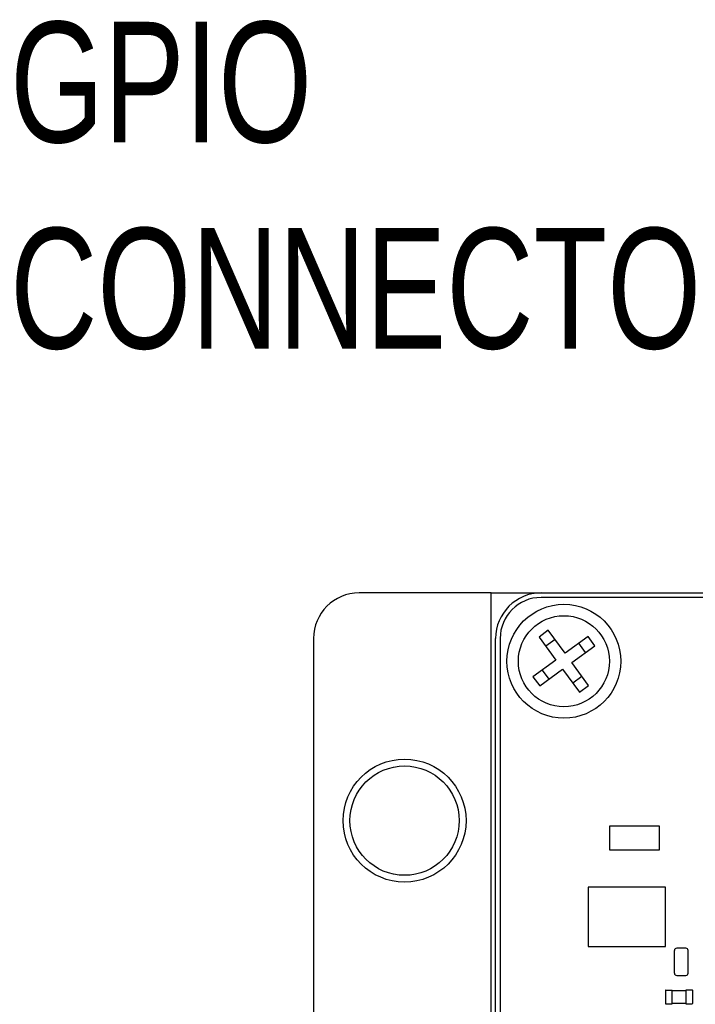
# Paper-space layout 'RJ45 body' of a CAD drawing. Header units: millimetres. Extents: x 5 to 274, y 4 to 211.
# Tile 16 of 21: x 183 to 197, y 117 to 139. Entities that reach past the tile are written whole.
import ezdxf

# ---------------------------------------------------------------- set-up
doc = ezdxf.new("R2010")
doc.units = ezdxf.units.MM
doc.layers.add('DIMENSIONS', color=8, linetype='Continuous')
doc.styles.add('SLDTEXTSTYLE0', font='TXT', dxfattribs={"width": 0.75})

# ---------------------------------------------------------------- blocks, each defined once
blk = doc.blocks.new('SW_NOTE_0_8')
at = {"layer": 'DIMENSIONS', "color": 0, "char_height": 2.6458, "attachment_point": 1, "style": 'SLDTEXTSTYLE0'}
for s, insert in [('GPIO', (-23.08, 5.367)), ('CONNECTOR', (-23.08, 0.839))]:
    blk.add_mtext(s, dxfattribs=dict(at, insert=insert))

psp = doc.layouts.new('RJ45 body')

# ---------------------------------------------------------------- linework, layer by layer
at = {"color": 7, "linetype": 'Continuous', "lineweight": 25}
for p, q in [((192.8869929, 126.4718718), (189.9869929, 126.4718718)), ((192.8869929, 98.4718718), (192.8869929, 126.4718718)), ((192.8869929, 126.4718718), (193.9869929, 126.4718718)), ((193.9869929, 126.4718718), (198.2869929, 126.4718718)), ((207.4119929, 126.3718718), (193.9869929, 126.3718718)), ((194.1453411, 125.6511355), (193.9435071, 125.5036125)), ((194.5141485, 125.1465503), (194.1453411, 125.6511355)), ((188.9869929, 125.4718718), (188.9869929, 99.4718718)), ((192.9869929, 99.4718718), (192.9869929, 125.4718718)), ((193.0869929, 125.4718718), (193.0869929, 99.4718718)), ((193.9435071, 125.5036125), (194.3123144, 124.9990274)), ((194.2928641, 125.4493014), (194.09103, 125.3017785)), ((195.0187336, 125.5153576), (194.5141485, 125.1465503)), ((195.1662565, 125.3135236), (195.0187336, 125.5153576)), ((194.6616714, 124.9447163), (195.1662565, 125.3135236)), ((194.9644225, 125.1660007), (194.8168995, 125.3678347)), ((194.3123144, 124.9990274), (193.8077293, 124.6302201)), ((193.9552522, 124.428386), (194.4598373, 124.7971933)), ((194.0095633, 124.777743), (194.1570862, 124.5759089)), ((194.4598373, 124.7971933), (194.8286446, 124.2926082)), ((195.0304787, 124.4401311), (194.6616714, 124.9447163)), ((193.8077293, 124.6302201), (193.9552522, 124.428386)), ((194.6811217, 124.4944423), (194.8829558, 124.6419652)), ((194.8286446, 124.2926082), (195.0304787, 124.4401311)), ((195.4880741, 121.3533733), (195.4880741, 120.8293738)), ((196.5880719, 121.3533733), (195.4880741, 121.3533733)), ((196.5880719, 120.8293738), (196.5880719, 121.3533733)), ((195.4880741, 120.8293738), (196.5880719, 120.8293738)), ((195.0180702, 120.0118737), (195.0180702, 118.7118738)), ((196.7180694, 120.0118737), (195.0180702, 120.0118737)), ((196.7180694, 118.7118738), (196.7180694, 120.0118737)), ((195.0180702, 118.7118738), (196.7180694, 118.7118738)), ((196.9170648, 118.1217868), (196.9170647, 118.6217868)), ((197.1670647, 118.6717869), (196.9670647, 118.6717868)), ((197.2170648, 118.1217869), (197.2170647, 118.6217869)), ((196.9670648, 118.0717868), (197.1670648, 118.0717869)), ((196.7170731, 117.7419581), (196.7170731, 117.4619581)), ((196.7170731, 117.7419581), (196.7270731, 117.7419581)), ((196.7270731, 117.7519581), (196.8670731, 117.7519581)), ((196.8670731, 117.7419581), (196.8670731, 117.7519581)), ((196.8670731, 117.4619581), (196.8670731, 117.7419581)), ((196.8670731, 117.7419581), (197.1670731, 117.7419581)), ((197.1670731, 117.7519581), (197.1670731, 117.7419581)), ((197.3070731, 117.7519581), (197.1670731, 117.7519581)), ((197.1670731, 117.7419581), (197.1670731, 117.4619581)), ((197.3170731, 117.7419581), (197.3070731, 117.7419581)), ((197.3170731, 117.4619581), (197.3170731, 117.7419581)), ((196.7170731, 117.4619581), (196.7270731, 117.4619581)), ((196.7270731, 117.4519581), (196.8670731, 117.4519581)), ((196.8670731, 117.4519581), (196.8670731, 117.4619581)), ((196.8670731, 117.4619581), (197.1670731, 117.4619581)), ((197.1670731, 117.4619581), (197.1670731, 117.4519581)), ((197.1670731, 117.4519581), (197.3070731, 117.4519581)), ((197.3170731, 117.4619581), (197.3070731, 117.4619581))]:
    psp.add_line(p, q, dxfattribs=at)
for centre, radius in [((194.4869929, 124.9718718), 1.25), ((194.4869929, 124.9718718), 1), ((190.9869929, 121.4718718), 1.35), ((190.9869929, 121.4718718), 1.2)]:
    psp.add_circle(centre, radius, dxfattribs=at)
for centre, radius, start, end in [((189.9869929, 125.4718718), 1, 90, 180), ((193.9869929, 125.4718718), 1, 90, 180), ((193.9869929, 125.4718718), 0.9, 90, 180), ((196.9670647, 118.6217868), 0.05, 90.00001002, 180.00001033), ((196.9670647, 118.6217868), 0.05, 90.00001002, 180.00001033), ((197.1670647, 118.6217869), 0.05, 0.00001033, 90.00001002), ((196.9670648, 118.1217868), 0.05, 180.00001033, 270.00001002), ((196.9670648, 118.1217868), 0.05, 180.00001033, 270.00001002), ((197.1670648, 118.1217869), 0.05, 270.00001002, 0.00001033), ((196.7270731, 117.7419581), 0.01, 90.00000068, 180.00000068), ((197.3070731, 117.7419581), 0.01, 0.00000068, 90.00000068), ((196.7270731, 117.4619581), 0.01, 180.00000068, 270.00000068), ((197.3070731, 117.4619581), 0.01, 270.00000068, 0.00000068)]:
    psp.add_arc(centre, radius, start, end, dxfattribs=at)

# ---------------------------------------------------------------- block references
at = {"layer": 'DIMENSIONS'}
psp.add_blockref('SW_NOTE_0_8', (205.400037, 133.644973), dxfattribs=at)

doc.saveas('drawing.dxf')
